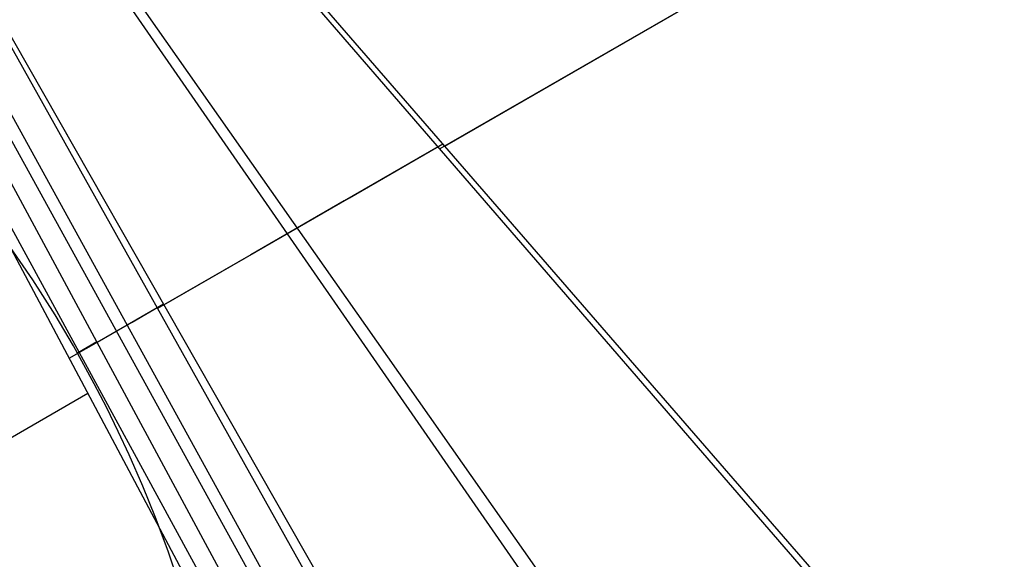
# Model space of a CAD drawing. Header units: millimetres. Extents: x 9001 to 10165, y -167 to 850.
# Tile 207 of 216: x 9653 to 9727, y 510 to 551. Entities that reach past the tile are written whole.
import ezdxf

# ---------------------------------------------------------------- set-up
doc = ezdxf.new("R2010")
doc.units = ezdxf.units.MM
doc.layers.add('1', color=7, linetype='Continuous')

msp = doc.modelspace()

# ---------------------------------------------------------------- linework, layer by layer
at = {"layer": '1', "color": 29, "true_color": 0x4d342b}
for p, q in [((9838.084, 629.933, 50.645), (9684.557, 541.294, 56.316)), ((9684.92, 541.502, 62.353), (9838.323, 630.069, 56.462)), ((9645.428, 586.569, 59.02), (9723.452, 496.256, 53.629)), ((9645.713, 586.73, 65.026), (9723.913, 496.521, 59.695)), ((9706.499, 486.526, 61.947), (9639.557, 583.253, 65.267)), ((9707.589, 487.152, 55.631), (9639.972, 583.488, 59.233)), ((9634.537, 580.418, 59.524), (9691.82, 478.105, 58.554)), ((9692.672, 478.593, 64.555), (9634.65, 580.482, 65.528)), ((9688.385, 476.135, 65.232), (9631.801, 578.873, 65.612)), ((9689.156, 476.577, 58.993), (9632.65, 579.352, 59.537)), ((9686.479, 475.042, 59.331), (9630.762, 578.286, 59.552)), ((9684.073, 473.662, 65.657), (9628.95, 577.262, 65.657)), ((9685.318, 474.376, 59.449), (9629.216, 577.413, 59.561)), ((9677.723, 537.602, 63.035), (9684.773, 541.672, 62.363)), ((9684.41, 541.464, 56.326), (9677.32, 537.37, 57.007)), ((9677.32, 537.37, 57.007), (9670.249, 533.288, 57.911)), ((9670.692, 533.542, 63.928), (9677.723, 537.602, 63.035)), ((9653.754, 531.391, 59.524), (9652.077, 533.845, 59.534)), ((9670.249, 533.288, 57.911), (9663.202, 529.219, 59.039)), ((9663.685, 529.496, 65.041), (9670.692, 533.542, 63.928)), ((9655.445, 528.73, 59.516), (9653.754, 531.391, 59.524)), ((9661.274, 528.195, 65.312), (9663.646, 529.565, 65.042)), ((9663.168, 529.279, 59.039), (9658.625, 526.656, 59.442)), ((9656.828, 526.395, 59.511), (9655.445, 528.73, 59.516)), ((9658.898, 526.824, 65.517), (9661.274, 528.195, 65.312)), ((9656.518, 525.45, 65.657), (9658.898, 526.824, 65.517)), ((9658.609, 526.686, 59.442), (9657.143, 525.84, 59.51)), ((9658.412, 523.518, 59.507), (9656.828, 526.395, 59.511)), ((9659.35, 521.697, 59.507), (9658.412, 523.518, 59.507)), ((9648.867, 517.582, 65.657), (9657.922, 522.81, 65.657)), ((9660.219, 519.923, 59.508), (9659.35, 521.697, 59.507)), ((9661.051, 518.133, 59.511), (9660.219, 519.923, 59.508)), ((9662.078, 515.783, 59.517), (9661.051, 518.133, 59.511)), ((9663.042, 513.407, 59.525), (9662.078, 515.783, 59.517)), ((9663.996, 510.853, 59.536), (9663.042, 513.407, 59.525)), ((9664.878, 508.258, 59.548), (9663.996, 510.853, 59.536))]:
    msp.add_line(p, q, dxfattribs=at)

doc.saveas('drawing.dxf')
